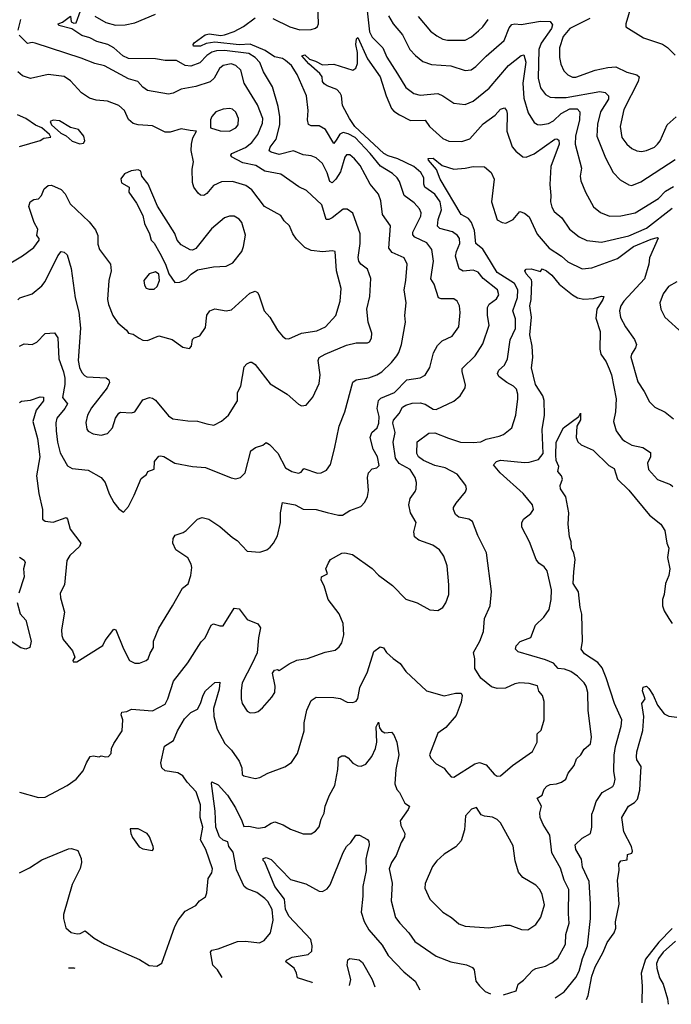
# Model space of a CAD drawing. Extents: x 1246169 to 1426871, y 660025 to 763458.
# Tile 37 of 256: x 1282617 to 1286680, y 668640 to 674780. Entities that reach past the tile are written whole.
import ezdxf

# ---------------------------------------------------------------- set-up
doc = ezdxf.new("R2010")
doc.units = 0

msp = doc.modelspace()

# ---------------------------------------------------------------- linework, layer by layer
at = {"layer": '0CON20XD'}
for points in [[(1284195, 674787.6), (1284302.5, 674735), (1284365, 674717.5), (1284435, 674718.9), (1284462.7, 674727.3), (1284475, 674738), (1284480, 674755), (1284477.2, 674875)], [(1284782.4, 674855), (1284799, 674705), (1284815, 674672.3), (1284880.8, 674605), (1284907, 674547), (1284973.2, 674443.3), (1285025, 674356.9), (1285075, 674320), (1285115, 674310), (1285225, 674319.6), (1285256.5, 674306.5), (1285325, 674260.6), (1285395, 674251.4), (1285445, 674272.1), (1285545, 674353.5), (1285665.4, 674495), (1285745, 674556.9), (1285761.7, 674561.7), (1285772.7, 674515), (1285754.8, 674384.8), (1285761.3, 674291.3), (1285788.7, 674198.7), (1285825, 674140), (1285845, 674127.8), (1285865, 674124.5), (1285915, 674132.9), (1285945, 674149.6), (1285994.1, 674195.9), (1286048.6, 674225), (1286093.8, 674225), (1286110, 674205), (1286107.7, 674155), (1286083.8, 674055), (1286080, 674005), (1286120, 673855), (1286111.5, 673805), (1286115.7, 673775), (1286144.4, 673705), (1286195, 673614.2), (1286238, 673578), (1286295, 673555.5), (1286365, 673557.9), (1286455, 673575.4), (1286600.5, 673665), (1286645, 673710.8), (1286695, 673740)], [(1286439.5, 674905), (1286396, 674755), (1286396.7, 674735), (1286507, 674667), (1286625, 674627.8), (1286657.1, 674607.1), (1286705, 674559.2)], [(1282615, 672744.3), (1282645, 672758.9), (1282695.5, 672754.5), (1282725, 672770), (1282775, 672822.9), (1282835, 672826.7), (1282855, 672796.7), (1282860.4, 672665), (1282890.9, 672585), (1282898.7, 672545), (1282898.7, 672505), (1282884.5, 672424.5), (1282914.4, 672385), (1282898.2, 672355), (1282849.6, 672295), (1282843.4, 672266.6), (1282844.6, 672215.4), (1282852.9, 672145), (1282869.1, 672079.1), (1282915, 671998), (1282945, 671981.1), (1283045, 671971.5), (1283126.1, 671926.1), (1283149.4, 671895), (1283175, 671823.3), (1283205, 671768.8), (1283235, 671730), (1283265, 671708.8), (1283296.2, 671745), (1283330, 671815), (1283375, 671920), (1283407.5, 671945), (1283417, 671963), (1283455, 671977.5), (1283458, 672025), (1283485, 672058.8), (1283495, 672061.2), (1283515, 672056), (1283585.5, 672015.5), (1283694.6, 671994.6), (1283775, 671987.1), (1283935, 671924.2), (1283965, 671918), (1283995, 671926.2), (1284024, 671955), (1284058.3, 672091.7), (1284088.3, 672111.7), (1284132.9, 672127.1), (1284155, 672143.8), (1284175, 672132), (1284227.4, 672077.4), (1284274.4, 671985), (1284315, 671963.3), (1284355, 671953.1), (1284371.9, 671958.1), (1284388.8, 671981.2), (1284475, 671951.5), (1284496.3, 671953.7), (1284529.7, 671970.3), (1284555, 672006.7), (1284580.6, 672105), (1284610, 672245), (1284644.6, 672335.4), (1284695, 672520), (1284715, 672533.5), (1284795, 672547.5), (1284845, 672566.1), (1284875.5, 672585), (1284935, 672642.2), (1284969.4, 672685), (1284981.9, 672705), (1284997.1, 672755), (1285021.9, 672895), (1285019.4, 672935), (1285027.5, 673015), (1285013.6, 673095), (1285026, 673154), (1285033.6, 673255), (1285015.3, 673295.3), (1284939.1, 673329.1), (1284919.4, 673355), (1284929.5, 673495), (1284878.5, 673565), (1284869.1, 673650.9), (1284855, 673691.4), (1284802.7, 673755), (1284741.2, 673871.2), (1284705, 673913.5), (1284675, 673936.7), (1284655, 673937.5), (1284645, 673924), (1284618.1, 673831.9), (1284587.5, 673785), (1284565, 673762.2), (1284550.7, 673770.7), (1284534.6, 673825), (1284505, 673882.9), (1284465, 673918.1), (1284435, 673930.6), (1284385, 673938.2), (1284325, 673962.3), (1284235, 673940.4), (1284185, 673953.4), (1284173.3, 673963.3), (1284178.5, 673985), (1284217.3, 674035), (1284238.7, 674125), (1284239.6, 674175), (1284228.4, 674238.4), (1284192.6, 674362.6), (1284138.2, 674455), (1284114.5, 674514.5), (1284084.6, 674545), (1284045, 674570), (1283895, 674587.7), (1283845, 674586.5), (1283815, 674577.2), (1283785, 674557), (1283739.4, 674510.6), (1283685, 674491.6), (1283648, 674495), (1283595, 674526.2), (1283525, 674526.8), (1283465, 674536.6), (1283295, 674538.3), (1283259.7, 674555), (1283204.1, 674604.1), (1283166.5, 674626.5), (1283097.5, 674645), (1283055, 674666.9), (1283005, 674682.9), (1282942.9, 674722.9), (1282861.2, 674745), (1282858, 674755), (1282885, 674765.3), (1282935, 674802.5), (1282937.6, 674767.6), (1282955, 674758.6), (1282969.1, 674760.9), (1282996, 674835)], [(1283085, 674801.9), (1283155, 674762.3), (1283215, 674746.1), (1283275, 674748.9), (1283335, 674760.6), (1283465, 674815.4)], [(1284535, 671707.8), (1284605, 671691.1), (1284629.1, 671690.9), (1284675, 671718.6), (1284745, 671744), (1284768.7, 671771.3), (1284785, 671807.5), (1284791.4, 671845), (1284786.9, 671925), (1284792, 671955), (1284815, 671980), (1284845, 671986.2), (1284858.8, 672001.2), (1284848.1, 672055), (1284821.1, 672101.1), (1284802, 672175), (1284813.8, 672205), (1284846.2, 672235), (1284856.8, 672263.3), (1284859.4, 672305), (1284846.1, 672355), (1284854.2, 672405.8), (1284870, 672420), (1284953.8, 672456.2), (1285030.8, 672535), (1285115, 672547.8), (1285145, 672563.1), (1285175, 672612), (1285196.7, 672703.3), (1285222.3, 672747.7), (1285252.1, 672777.9), (1285313.7, 672806.3), (1285356.2, 672865), (1285364.7, 672955), (1285360, 672995), (1285345.6, 673025), (1285325, 673040), (1285245, 673039.4), (1285228.8, 673045), (1285201.2, 673131.2), (1285180, 673165), (1285196.9, 673275), (1285186.7, 673346.7), (1285155, 673388.2), (1285081.9, 673425), (1285068.3, 673438.3), (1285068.4, 673455), (1285118.9, 673555), (1285120, 673575), (1285109.9, 673599.9), (1285077.7, 673637.7), (1285015.4, 673685), (1284985, 673771.2), (1284970.6, 673795), (1284941.3, 673821.3), (1284866.6, 673866.6), (1284802.9, 673945), (1284708.6, 674045), (1284665, 674069.3), (1284635, 674077.1), (1284613.1, 674066.9), (1284595, 674036.2), (1284575, 674007.5), (1284525, 674095.5), (1284485, 674117.8), (1284435, 674118.1), (1284417.8, 674127.8), (1284411.1, 674155), (1284415.2, 674215), (1284406.4, 674305), (1284348.3, 674438.3), (1284311.8, 674495), (1284275, 674526.3), (1284255, 674537.5), (1284205, 674549), (1284147.5, 674587.5), (1284055, 674627.3), (1283985, 674624.2), (1283835, 674639.6), (1283778.9, 674631.1), (1283745, 674614.7), (1283700, 674615), (1283698, 674625), (1283705, 674636.2), (1283773.6, 674686.4), (1283798, 674692), (1283872.2, 674682.2), (1283895, 674685.4), (1283955, 674706.1), (1284012.9, 674737.1), (1284085, 674791.5)], [(1284917.3, 674805), (1284945.5, 674755), (1285005.2, 674685.2), (1285050.5, 674595), (1285085, 674556.7), (1285130.2, 674520.2), (1285185, 674500.9), (1285305, 674491.8), (1285395, 674463.1), (1285432.2, 674467.8), (1285462.4, 674487.6), (1285525, 674553.3), (1285638.8, 674651.2), (1285669.8, 674730.2), (1285685, 674750), (1285705, 674755.6), (1285745, 674750.9), (1285865, 674772.3), (1285925, 674768.2), (1285938.9, 674748.9), (1285932.8, 674725), (1285868.4, 674635), (1285853.8, 674595), (1285850.2, 674415), (1285864.8, 674354.8), (1285895, 674313.5), (1285925, 674297.9), (1285954.7, 674294.7), (1286025, 674295.7), (1286235, 674332.6), (1286267.2, 674327.2), (1286287.9, 674305), (1286288.7, 674285), (1286239.6, 674205), (1286220.9, 674129.1), (1286216.4, 674055), (1286269.8, 673919.8), (1286318.1, 673828.1), (1286360.9, 673780.9), (1286415, 673750), (1286435, 673745.6), (1286491.2, 673768.8), (1286705, 673909.6)], [(1285101, 674801), (1285178.5, 674708.5), (1285219.2, 674679.2), (1285255, 674659.6), (1285285, 674652.7), (1285395, 674653.8), (1285435, 674674.5), (1285478.3, 674711.7), (1285504.1, 674735.9), (1285537.7, 674782.3)], [(1286171.7, 674788.3), (1286047.3, 674725), (1286005.4, 674675), (1285983.9, 674605), (1285982.9, 674545), (1285992.2, 674502.2), (1286011.1, 674461.1), (1286036.1, 674436.1), (1286065, 674422.5), (1286085, 674421.8), (1286205.3, 674464.7), (1286285, 674482.9), (1286335, 674487.5), (1286402.7, 674452.7), (1286466, 674436), (1286480, 674425), (1286473.6, 674395), (1286385, 674220), (1286360.9, 674115), (1286372.7, 674045), (1286402.9, 674005), (1286435, 673978.1), (1286465, 673963.1), (1286495, 673959.4), (1286525, 673964.4), (1286574.6, 673985.4), (1286595, 674004.2), (1286610, 674025), (1286655, 674124.4), (1286711.1, 674175)], [(1282606.9, 674715), (1282625, 674782.5)], [(1282605, 673033.3), (1282617.5, 673045), (1282695, 673070.8), (1282755, 673120.8), (1282775, 673147.5), (1282855, 673307.5), (1282875, 673334), (1282895, 673331.4), (1282914, 673314), (1282939.1, 673229.1), (1282962.5, 673045), (1282986.2, 672956.2), (1282996.2, 672856.2), (1282981.3, 672655), (1282990.6, 672610.6), (1283005, 672580), (1283020.5, 672560.5), (1283035, 672553.6), (1283156.4, 672546.4), (1283172, 672535), (1283176.9, 672516.9), (1283163.1, 672485), (1283065, 672360), (1283040, 672315), (1283028.8, 672268.8), (1283035.9, 672225.9), (1283045, 672213.8), (1283075, 672198), (1283125, 672188.6), (1283165, 672200.8), (1283195.7, 672235), (1283214.4, 672295.6), (1283235, 672326.7), (1283246.4, 672333.6), (1283315, 672328), (1283335, 672334), (1283385, 672410), (1283426.1, 672423.9), (1283445, 672420.8), (1283465, 672407.1), (1283545, 672310), (1283571.4, 672291.4), (1283665, 672278.9), (1283725, 672277.5), (1283785, 672260), (1283827.3, 672252.7), (1283875, 672277.5), (1283919.2, 672315), (1283975, 672402.5), (1283974.3, 672455), (1283995.6, 672495), (1284016.2, 672615), (1284032.5, 672635), (1284055, 672643.8), (1284065, 672643.8), (1284085, 672630), (1284178.8, 672508.8), (1284285.4, 672445.4), (1284355, 672382), (1284375, 672372), (1284404.1, 672375.9), (1284445, 672426.2), (1284485, 672512.5), (1284491.1, 672565), (1284479.2, 672655), (1284485, 672673.3), (1284521.2, 672695), (1284655, 672750.8), (1284715, 672765.6), (1284785, 672766), (1284797.9, 672772.1), (1284811.4, 672795), (1284813.1, 672825), (1284789.4, 672895), (1284781.8, 672975), (1284799.5, 673055), (1284806.1, 673166.1), (1284785.5, 673225), (1284745, 673255.6), (1284731.2, 673275), (1284727.8, 673297.8), (1284739.3, 673385), (1284739.2, 673445), (1284693.8, 673573.8), (1284658.6, 673598.6), (1284635, 673599.4), (1284565, 673544.6), (1284545, 673534.6), (1284528.8, 673535), (1284502.2, 673625), (1284405.7, 673715), (1284358.2, 673738.2), (1284245, 673816.7), (1284145, 673836.2), (1284090.4, 673870.4), (1284008, 673888), (1283938.6, 673925), (1283934.4, 673935), (1283940.8, 673945), (1284025, 673982.5), (1284064.7, 674015), (1284102, 674065), (1284130.3, 674135), (1284133.2, 674165), (1284099.9, 674249.9), (1284016.9, 674385), (1283996.9, 674465), (1283965, 674494.6), (1283935, 674504.5), (1283886.1, 674493.9), (1283863.4, 674476.6), (1283829.1, 674415), (1283805, 674393.9), (1283715, 674364.6), (1283625, 674347.5), (1283575, 674321.4), (1283545, 674315.7), (1283415, 674339.5), (1283385, 674360), (1283354.1, 674394.1), (1283295, 674411.8), (1283145, 674492.2), (1283085, 674507.5), (1283001.2, 674541.2), (1282714, 674635), (1282695, 674638), (1282665, 674632.2), (1282613.4, 674683.4)], [(1283205, 670266.7), (1283255.7, 670345), (1283260, 670415), (1283250, 670445), (1283255, 670462.5), (1283285, 670466.7), (1283315, 670480), (1283445, 670470.6), (1283525, 670512), (1283541.5, 670545), (1283577.1, 670655), (1283665, 670769.4), (1283749.2, 670900.8), (1283774.2, 670925), (1283812, 671005), (1283825, 671012.5), (1283865, 670999.4), (1283885, 671001.2), (1283955, 671110.8), (1283985, 671107.1), (1284035, 671040.8), (1284102.8, 671012.8), (1284117.9, 670987.9), (1284105.5, 670925), (1284098.6, 670831.4), (1284067.1, 670765), (1284005.4, 670645), (1283997.4, 670597.4), (1283998.9, 670545), (1284004.4, 670515), (1284035, 670467.1), (1284055, 670456.7), (1284085, 670459.1), (1284105, 670466.7), (1284131.4, 670488.6), (1284189.4, 670555), (1284208.1, 670585), (1284211.1, 670625), (1284194.3, 670705), (1284205, 670723.3), (1284225, 670727.5), (1284235, 670722.5), (1284297.1, 670762.9), (1284344.5, 670785.5), (1284412.6, 670797.4), (1284523, 670837), (1284585, 670848.6), (1284610.3, 670869.7), (1284625.5, 670894.5), (1284638.9, 670945), (1284633.3, 671015), (1284609.5, 671075), (1284540, 671165), (1284515, 671248.8), (1284496.2, 671285), (1284500, 671305), (1284536.7, 671325), (1284526.7, 671355), (1284542.5, 671392.5), (1284555.9, 671414.1), (1284625, 671453.8), (1284645, 671455.8), (1284692.5, 671445), (1284815, 671358), (1284855, 671316), (1284941.5, 671251.5), (1285025, 671166.2), (1285095, 671144.2), (1285175, 671100.4), (1285224.3, 671095.7), (1285255, 671114.2), (1285275, 671143.8), (1285292.5, 671195), (1285293.6, 671255), (1285282.7, 671375), (1285261.5, 671435), (1285235.3, 671475.3), (1285192.6, 671502.6), (1285105.8, 671535), (1285080, 671555), (1285075.7, 671585.7), (1285088.8, 671645), (1285054.3, 671705), (1285043.3, 671755), (1285052.5, 671795), (1285082.9, 671837.1), (1285090, 671855), (1285092.5, 671895), (1285082.5, 671925), (1285052.2, 671975), (1284982.7, 672012.7), (1284960.4, 672045), (1284945.3, 672145), (1284958.4, 672205), (1284944.3, 672265), (1284947.6, 672282.4), (1284983.8, 672325), (1285004.6, 672365), (1285025, 672377.1), (1285065, 672389.8), (1285115, 672391.3), (1285145, 672383.1), (1285195, 672351.2), (1285215, 672350), (1285325, 672400.8), (1285364, 672435), (1285394.2, 672485), (1285396.8, 672503.2), (1285375.6, 672585), (1285376.9, 672605), (1285456.5, 672685), (1285505, 672759.2), (1285545.5, 672875), (1285534.6, 672935), (1285534.7, 672985.3), (1285545, 673005.6), (1285590.2, 673039.7), (1285604.5, 673065), (1285597.5, 673095), (1285507, 673167), (1285475, 673205.5), (1285445, 673218.9), (1285382.5, 673212.5), (1285356.9, 673226.9), (1285335.3, 673305), (1285340.9, 673335), (1285362, 673385), (1285360, 673415), (1285346.5, 673435), (1285315, 673456.8), (1285237.9, 673477.9), (1285221.9, 673491.9), (1285226.3, 673533.7), (1285248.4, 673595), (1285238.4, 673645), (1285205, 673693.1), (1285143.9, 673735), (1285137.6, 673755), (1285137.5, 673795), (1285117.8, 673827.8), (1285074.5, 673865), (1284975, 673913.6), (1284915, 673930.5), (1284886.8, 673946.8), (1284706.4, 674115), (1284673.5, 674163.5), (1284630.6, 674245), (1284624.4, 674305), (1284615, 674322), (1284595.4, 674345.4), (1284535, 674367.1), (1284515, 674380.8), (1284504.4, 674395), (1284502.9, 674425), (1284489.5, 674445), (1284419.5, 674505), (1284375.5, 674555), (1284395, 674561.8), (1284424.4, 674534.4), (1284462.5, 674522.5), (1284505, 674500), (1284575, 674504), (1284695, 674465.5), (1284712.7, 674477.3), (1284723.2, 674506.8), (1284723.7, 674575), (1284712.4, 674625), (1284718.3, 674661.7), (1284725, 674668.8), (1284785, 674536.7), (1284864.1, 674425), (1284902.6, 674305), (1284936.2, 674226.2), (1284949.6, 674209.6), (1284985, 674186.8), (1285055, 674152.3), (1285145, 674154.4), (1285172.5, 674115), (1285255, 674038.6), (1285293.6, 674023.6), (1285375, 674020), (1285425, 674036.7), (1285508.1, 674131.9), (1285581.1, 674185), (1285615, 674221.5), (1285641.2, 674231.2), (1285652.5, 674215), (1285656.7, 674195), (1285654.7, 674085), (1285688, 673988), (1285710.2, 673960.2), (1285755, 673925.6), (1285775, 673922.2), (1285825, 673944.6), (1285954.2, 674035.8), (1285966.9, 674036.9), (1285978.7, 674028.7), (1285980.4, 674005), (1285930, 673865), (1285922.6, 673752.6), (1285930, 673685), (1285926.4, 673645), (1285935, 673612), (1285950, 673585), (1285996.7, 673545), (1286045.6, 673475), (1286105, 673426.7), (1286154, 673404), (1286245, 673392.1), (1286415, 673432.4), (1286525, 673481.2), (1286686.4, 673605)], [(1282481.9, 673218.1), (1282635, 673308.6), (1282705, 673359.4), (1282738.6, 673405), (1282739.2, 673415), (1282724.4, 673435), (1282730.9, 673475), (1282707.5, 673515), (1282674.4, 673615), (1282682, 673645), (1282705, 673660), (1282735, 673663.8), (1282753.8, 673685), (1282768.8, 673725), (1282794.5, 673745.5), (1282815, 673748.1), (1282875, 673721.1), (1282901.4, 673695), (1282931.9, 673631.9), (1283049.8, 673519.8), (1283089.8, 673469.8), (1283104.4, 673435), (1283105, 673380), (1283115, 673346.7), (1283184.2, 673255), (1283187.5, 673215), (1283172.5, 673155), (1283165.6, 673035), (1283170, 673005), (1283198.6, 672935), (1283229.7, 672889.7), (1283283.3, 672845), (1283296.2, 672826.2), (1283325, 672819.2), (1283361.2, 672795), (1283385, 672782.5), (1283415, 672780), (1283485, 672808), (1283567.5, 672785), (1283635, 672738), (1283675, 672730), (1283688.8, 672745), (1283694.2, 672785.8), (1283705, 672796.2), (1283740.8, 672809.2), (1283775, 672861.2), (1283785, 672937.5), (1283802, 672965), (1283835, 672976.9), (1283905, 672964.4), (1283938.7, 672971.3), (1284052, 673075), (1284085, 673088), (1284099.7, 673079.7), (1284109.2, 673065), (1284140.8, 672965), (1284177.5, 672925), (1284224, 672845), (1284255, 672806.2), (1284275, 672792), (1284295, 672789.2), (1284375.4, 672824.6), (1284469.3, 672840.7), (1284525, 672864.4), (1284589.5, 672935), (1284614.6, 673025.4), (1284621.8, 673105), (1284593.1, 673215), (1284583.3, 673335), (1284565, 673340), (1284507, 673333), (1284435, 673340.6), (1284395, 673360), (1284342.6, 673412.6), (1284320.8, 673445), (1284300, 673495), (1284267, 673527), (1284245, 673560), (1284144.7, 673614.7), (1284065, 673720), (1284026.9, 673746.9), (1283945, 673770.4), (1283875, 673770), (1283825, 673746.7), (1283785, 673697.1), (1283765, 673684.3), (1283745, 673686.9), (1283729.1, 673699.1), (1283703.5, 673735), (1283694.6, 673764.6), (1283692.4, 673847.6), (1283701.1, 673895), (1283687.1, 673965), (1283687.5, 674005), (1283695.9, 674044.1), (1283720, 674085), (1283680.7, 674089.3), (1283625, 674099.4), (1283555, 674078.9), (1283525, 674078.1), (1283445, 674117.8), (1283355, 674123.8), (1283325, 674133.6), (1283295, 674157.1), (1283270, 674215), (1283235.3, 674245.3), (1283165, 674271.4), (1283095, 674279.5), (1283051.7, 674291.7), (1283003.1, 674325), (1282935, 674399.5), (1282895, 674425.4), (1282795, 674437.9), (1282685, 674412.9), (1282635, 674430), (1282606.1, 674456.1)], [(1282615, 673989.4), (1282745, 674027.5), (1282768.3, 674041.7), (1282811.7, 674048.3), (1282803.3, 674065), (1282756.2, 674106.2), (1282715, 674122.5), (1282655, 674164.2), (1282602.5, 674187.5)], [(1283925, 674084.3), (1283964.5, 674105.5), (1283979.4, 674125), (1283982.1, 674165), (1283965, 674203.1), (1283945, 674222.1), (1283925, 674227.3), (1283885, 674222.9), (1283841.2, 674205), (1283815, 674176.7), (1283806.2, 674155), (1283806.4, 674106.4), (1283866.8, 674086.8), (1283925, 674084.3)], [(1282993, 674007), (1283015, 674010), (1283022.5, 674025), (1283016.7, 674055), (1282983.3, 674095), (1282935, 674107.5), (1282865, 674148.8), (1282826.1, 674153.9), (1282806.7, 674145), (1282816.2, 674125), (1282873.8, 674073.8), (1282906.7, 674056.7), (1282945, 674023.8), (1282993, 674007)], [(1284575, 670552.5), (1284616.4, 670546.4), (1284660, 670525), (1284695, 670522), (1284715, 670531.2), (1284725, 670547.5), (1284737.2, 670615), (1284786, 670714), (1284825, 670840), (1284865, 670870), (1284885, 670862.5), (1284905, 670834), (1284945, 670795.7), (1284990.6, 670765), (1285025.7, 670715), (1285154.4, 670594.4), (1285265, 670563.8), (1285335, 670581.2), (1285370, 670580), (1285376.7, 670565), (1285370, 670525), (1285338.3, 670441.7), (1285274.2, 670365.8), (1285225, 670330), (1285173.1, 670195), (1285180.8, 670175), (1285215, 670138.8), (1285263, 670113), (1285278.3, 670091.7), (1285308.6, 670058.6), (1285325, 670057.3), (1285455, 670138.9), (1285485, 670147.8), (1285525, 670133.8), (1285575, 670074.7), (1285595, 670062.9), (1285615, 670064.2), (1285690.4, 670129.6), (1285815, 670216.2), (1285843.1, 670275), (1285843.2, 670326.8), (1285869.4, 670350.6), (1285886.9, 670415), (1285887.4, 670527.4), (1285877.1, 670565), (1285855, 670593.8), (1285845, 670625.8), (1285795, 670641.2), (1285735, 670645.4), (1285705, 670639.1), (1285647.5, 670612.5), (1285595, 670608.5), (1285559.5, 670619.5), (1285493.3, 670673.3), (1285455.6, 670735), (1285454.2, 670795), (1285446, 670835), (1285486, 670905), (1285510, 670965), (1285515.7, 671045), (1285550, 671125), (1285559.1, 671215), (1285527.1, 671455), (1285473.1, 671563.1), (1285440.3, 671650.3), (1285417.5, 671665), (1285355, 671678.1), (1285335.5, 671695.5), (1285321.4, 671725), (1285322.4, 671737.6), (1285339.2, 671765), (1285397.8, 671835), (1285403.3, 671855), (1285399.5, 671875), (1285345.2, 671945.2), (1285270, 671985), (1285205, 672000.7), (1285135, 672031.5), (1285104.4, 672055), (1285094.3, 672075), (1285095, 672147.5), (1285168.2, 672201.8), (1285205, 672203.1), (1285290.2, 672170.3), (1285365, 672146.2), (1285445, 672143.8), (1285492.2, 672147.8), (1285525.5, 672164.5), (1285607.2, 672182.8), (1285635, 672194.3), (1285685.4, 672234.6), (1285710, 672315), (1285724.4, 672415), (1285724.3, 672445), (1285715.5, 672475.5), (1285695.6, 672495.6), (1285655, 672516.9), (1285605.6, 672555), (1285597.1, 672575), (1285605.6, 672595), (1285640, 672625), (1285658.8, 672665), (1285675, 672783.3), (1285707.8, 672855), (1285708.8, 672915), (1285693.2, 672965), (1285721.9, 673048.1), (1285722.8, 673095), (1285702.9, 673135), (1285595, 673204.8), (1285529.2, 673310.8), (1285505, 673350.3), (1285461.8, 673385), (1285453.9, 673465), (1285435, 673516.5), (1285415, 673539.7), (1285369.1, 673565), (1285238.4, 673785), (1285216.4, 673846.4), (1285166.2, 673905), (1285164.7, 673915.3), (1285195, 673916.8), (1285251.2, 673871.2), (1285325, 673848.9), (1285395, 673854), (1285445, 673865.4), (1285515, 673862.5), (1285556.5, 673826.5), (1285576.2, 673786.2), (1285560, 673645), (1285595, 673532.9), (1285625, 673515.7), (1285647.9, 673512.1), (1285695.3, 673534.7), (1285735, 673583.8), (1285764.3, 673574.3), (1285795, 673550), (1285843.7, 673443.7), (1285918.5, 673355), (1285995.2, 673305.2), (1286035, 673271.1), (1286125, 673227.1), (1286185, 673232.7), (1286345, 673291.9), (1286445, 673366), (1286555, 673411.7), (1286595, 673422.5), (1286598.8, 673418.8), (1286544.4, 673295), (1286540.6, 673255), (1286512.7, 673165), (1286384.6, 673025), (1286364.6, 672995), (1286357.9, 672965), (1286364, 672924), (1286395, 672864.4), (1286450, 672785), (1286462.9, 672755), (1286458.1, 672735), (1286432.2, 672695), (1286428.5, 672675), (1286471.9, 672521.9), (1286512, 672462), (1286545, 672396.7), (1286576.7, 672365), (1286642.8, 672332.8), (1286695, 672291.4)], [(1283585, 673141.2), (1283615, 673144), (1283655, 673160), (1283685.6, 673194.4), (1283725, 673220), (1283825, 673240), (1283905, 673244), (1283945.4, 673264.6), (1284001.4, 673335), (1284012.9, 673365), (1284024.3, 673435.7), (1284001.9, 673515), (1283985, 673537.5), (1283955, 673554.2), (1283925, 673554.2), (1283895, 673544.2), (1283813.9, 673476.1), (1283715, 673353.3), (1283695, 673343.8), (1283680, 673345), (1283625, 673376.7), (1283600, 673405), (1283585, 673447.5), (1283477.1, 673617.1), (1283418.8, 673755), (1283378.8, 673805), (1283373.3, 673835), (1283355, 673844), (1283312.7, 673837.3), (1283271.2, 673818.8), (1283248.3, 673788.3), (1283252.3, 673762.3), (1283300, 673735), (1283297.5, 673705), (1283346.2, 673636.2), (1283385, 673560), (1283395, 673510), (1283426, 673445), (1283436.2, 673406.2), (1283455, 673386.7), (1283492, 673325), (1283525.9, 673255.9), (1283547.1, 673195), (1283585, 673141.2)], [(1283425, 673099.2), (1283455, 673100.8), (1283475, 673116), (1283489.6, 673155), (1283485, 673193.8), (1283465, 673208), (1283425, 673195.6), (1283391.9, 673155), (1283394.4, 673124.4), (1283405, 673106.2), (1283425, 673099.2)], [(1285634.3, 668700), (1285714, 668725), (1285724.7, 668765.3), (1285759.2, 668790.8), (1285817.4, 668852.6), (1285835, 668863.3), (1285895, 668877.5), (1285935, 668898.5), (1285972.3, 668927.7), (1286020, 669015), (1286022.8, 669075), (1286044.2, 669145), (1286038.4, 669205), (1286040.4, 669355), (1286011.6, 669415), (1285989, 669489), (1285936.2, 669585), (1285923.5, 669695), (1285880.9, 669760.9), (1285862.5, 669805), (1285860.9, 669835), (1285870.6, 669875), (1285843.3, 669925), (1285875.4, 669944.6), (1285888, 669982), (1285905, 670001.1), (1285925, 670011.2), (1285964.6, 670015.4), (1285996.2, 670025), (1286022.5, 670045), (1286037.9, 670082.1), (1286075, 670130), (1286090.1, 670169.9), (1286116.7, 670195), (1286137.9, 670232.1), (1286176.9, 670265), (1286182.5, 670305), (1286162.7, 670475), (1286160, 670585), (1286149.6, 670625), (1286137.1, 670645), (1286096, 670686), (1286054.4, 670715), (1286015, 670730.7), (1285975, 670733.8), (1285945, 670766.9), (1285895, 670788.4), (1285725, 670838), (1285708.8, 670855), (1285712.5, 670875), (1285737, 670903), (1285805, 670927.5), (1285833.8, 671005), (1285885, 671053.8), (1285918.8, 671101.2), (1285931.1, 671165), (1285933.1, 671225), (1285906.2, 671343.8), (1285888.3, 671368.3), (1285855, 671392), (1285837.5, 671415), (1285796.5, 671525), (1285748.6, 671615), (1285748, 671642), (1285758.8, 671665), (1285805, 671701.2), (1285821.2, 671725), (1285813.8, 671755), (1285757.5, 671825), (1285614.1, 671954.1), (1285572.5, 672005), (1285591.1, 672025), (1285615, 672033.9), (1285765, 672019.3), (1285795, 672021.2), (1285852, 672038), (1285881.1, 672075), (1285876, 672224), (1285889.6, 672315), (1285888.5, 672405), (1285878.8, 672435), (1285833.8, 672505), (1285808.8, 672608.8), (1285817, 672673), (1285812.7, 672745), (1285798.4, 672815), (1285808.9, 672925), (1285798.2, 672995), (1285806.7, 673035), (1285811.1, 673145), (1285807.8, 673157.8), (1285775.6, 673195), (1285766, 673215), (1285775.7, 673224.3), (1285805.7, 673225.7), (1285865, 673210), (1285875, 673226.7), (1285902.5, 673215), (1285935, 673186.2), (1285980.7, 673130.7), (1286063.7, 673063.7), (1286095, 673045.7), (1286135, 673038.1), (1286195, 673041.9), (1286245, 673057.1), (1286260, 673055), (1286254.3, 673035), (1286216.7, 672975), (1286208.9, 672918.9), (1286237.1, 672835), (1286234.5, 672725), (1286240, 672695), (1286275, 672647.1), (1286293.7, 672603.7), (1286308.2, 672565), (1286336.2, 672415), (1286332.1, 672335), (1286320.5, 672275), (1286335.5, 672215.5), (1286374.2, 672165), (1286391.4, 672151.4), (1286435, 672127.8), (1286503.1, 672113.1), (1286550.9, 672080.9), (1286550.6, 672055), (1286531.9, 672015), (1286537.5, 671975), (1286593.9, 671913.9), (1286675, 671881.9), (1286689.4, 671869.4)], [(1286715, 673145.5), (1286662.6, 673117.4), (1286628.6, 673071.4), (1286609.2, 673015), (1286615.8, 672975), (1286640, 672925), (1286750, 672825)], [(1282615, 672394), (1282627.9, 672402.1), (1282685, 672407.5), (1282745, 672428.9), (1282765.4, 672425.4), (1282765, 672403.9), (1282720.4, 672345), (1282699.4, 672275), (1282728.3, 672168.3), (1282741.9, 672055), (1282721.5, 671935), (1282736.4, 671825), (1282758.5, 671725), (1282760, 671665), (1282775, 671652.5), (1282825, 671647.1), (1282906.2, 671676.2), (1282915.6, 671665), (1282932.3, 671602.3), (1282998, 671515), (1282989.2, 671495), (1282930.5, 671439.5), (1282911.8, 671408.2), (1282896.5, 671255), (1282868.6, 671205), (1282871.4, 671175), (1282897.5, 671085), (1282878.1, 670975), (1282880.3, 670940.3), (1282888, 670915), (1282946.2, 670845), (1282960, 670805), (1282947.5, 670785), (1282950, 670775), (1282972.5, 670775), (1283135, 670876.7), (1283151.1, 670908.9), (1283205, 670978.8), (1283216.2, 670975), (1283265, 670857.5), (1283302.5, 670785), (1283335, 670766.7), (1283365, 670766.7), (1283405, 670784), (1283417.5, 670795), (1283429.7, 670830.3), (1283452, 670865), (1283451.2, 670905), (1283484.3, 670985), (1283569.2, 671125), (1283632.5, 671235), (1283667.5, 671262.5), (1283684.2, 671315), (1283690, 671365), (1283687.1, 671385), (1283665, 671424.2), (1283590, 671475), (1283572.5, 671515), (1283574.3, 671545.7), (1283586.7, 671565), (1283636.8, 671583.2), (1283654.3, 671595.7), (1283725, 671666), (1283755, 671675.8), (1283796.3, 671666.3), (1283865, 671620.8), (1283945, 671550.8), (1283973.4, 671533.4), (1284035, 671466.7), (1284115, 671458.8), (1284157.5, 671475), (1284178.3, 671491.7), (1284200, 671515), (1284225, 671562.5), (1284242.5, 671645), (1284242.5, 671705), (1284255, 671768.8), (1284335, 671754), (1284385, 671726.9), (1284465, 671725.4), (1284535, 671707.8)], [(1285956.9, 668681.1), (1286011.9, 668718.1), (1286085, 668807.1), (1286105, 668845.8), (1286126.7, 668925), (1286158.2, 669005), (1286177.3, 669175), (1286177.5, 669265), (1286167.6, 669405), (1286126.6, 669495), (1286120, 669545), (1286084.7, 669605), (1286080.8, 669635), (1286124.6, 669675.4), (1286175.7, 669705), (1286185.8, 669745), (1286184.5, 669825), (1286195, 669850), (1286211.5, 669905), (1286248.9, 669961.1), (1286315, 669998.9), (1286325, 670014), (1286330, 670045), (1286321.9, 670091.9), (1286323.4, 670193.4), (1286332.6, 670247.4), (1286368.2, 670375), (1286371.2, 670415), (1286326.8, 670515), (1286275.2, 670675.2), (1286248.5, 670738.5), (1286222.6, 670772.6), (1286140, 670825), (1286118.5, 670855), (1286127.2, 670902.8), (1286122.9, 671072.9), (1286111.3, 671115), (1286101.3, 671211.3), (1286067.5, 671265), (1286072.4, 671337.6), (1286081.5, 671415), (1286073.1, 671453.1), (1286058.1, 671485), (1286055.8, 671525), (1286045.8, 671555), (1286036.9, 671635), (1286042.2, 671705), (1286022.5, 671805), (1285988.9, 671855), (1285987.1, 671875), (1286002.5, 671915), (1285995.7, 671935), (1285972, 671962), (1285979.1, 671995), (1285962.3, 672032.3), (1285959.4, 672065), (1285963.2, 672145), (1286007.1, 672235), (1286104.2, 672305), (1286115, 672326.2), (1286113.3, 672285), (1286091.2, 672245), (1286088.1, 672175), (1286097.9, 672147.9), (1286118.1, 672128.1), (1286192.9, 672095), (1286290.8, 672000.8), (1286325, 671981.2), (1286344.8, 671914.8), (1286415.5, 671845.5), (1286545, 671690.9), (1286615.4, 671635), (1286639.4, 671595), (1286652.3, 671515), (1286664, 671484), (1286657.1, 671427.1), (1286671.9, 671355), (1286664.8, 671315), (1286644.7, 671265), (1286635.5, 671195), (1286624.5, 671165), (1286625.6, 671125), (1286635, 671094), (1286664.4, 671045), (1286686, 671015)], [(1282615, 671429.4), (1282645, 671409.2), (1282651.9, 671395), (1282641.4, 671355), (1282645.7, 671305), (1282611.2, 671205)], [(1282600.9, 671145), (1282620.5, 671075), (1282655.7, 671035), (1282688.2, 670905), (1282679.4, 670865), (1282655, 670854.6), (1282625, 670863.8), (1282565, 670902.9)], [(1282615, 669460), (1282679.1, 669490.9), (1282755, 669540), (1282921.2, 669608.8), (1282940.7, 669610.7), (1282979.3, 669599.3), (1282999.7, 669549.7), (1283002, 669525), (1282993.9, 669486.1), (1282945, 669386.7), (1282890.9, 669199.1), (1282890, 669175), (1282905.9, 669115.9), (1282938.8, 669088.8), (1282975, 669079.2), (1282995, 669082), (1283025, 669099.2), (1283081.7, 669051.7), (1283146.2, 669015), (1283365, 668920), (1283425, 668882.5), (1283473, 668877), (1283503.6, 668896.4), (1283584.5, 669125.5), (1283604.4, 669165.6), (1283648.3, 669221.7), (1283715, 669256.7), (1283737.5, 669285), (1283775, 669310), (1283784.3, 669335.7), (1283793.1, 669425), (1283815, 669460), (1283819.2, 669485), (1283777.8, 669605), (1283745.4, 669665), (1283758.6, 669745), (1283741.8, 669805), (1283744.5, 669885), (1283716.8, 669965), (1283661.1, 670025), (1283634.2, 670065), (1283602.6, 670082.6), (1283525, 670095.6), (1283504.4, 670115), (1283496.9, 670145), (1283519.4, 670250.6), (1283575.8, 670284.2), (1283600.6, 670345), (1283645, 670420.9), (1283685, 670460), (1283725, 670481.1), (1283745.4, 670515.4), (1283761.4, 670568.6), (1283776.4, 670595), (1283835, 670647.8), (1283865, 670650), (1283862, 670605), (1283826.2, 670485), (1283827.3, 670435), (1283847.9, 670355), (1283895.5, 670265.5), (1283937.5, 670225), (1283985.7, 670155.7), (1284002.5, 670115), (1284005, 670073.3), (1284015, 670064.2), (1284085, 670048.8), (1284115, 670054.3), (1284165, 670082), (1284270, 670120), (1284312.7, 670147.3), (1284348.5, 670205), (1284390, 670345), (1284390.8, 670395), (1284408.5, 670475), (1284435, 670534), (1284465, 670555.6), (1284575, 670552.5)], [(1286151.3, 668669.7), (1286162.4, 668695), (1286184.6, 668815.4), (1286205, 668873.3), (1286255.7, 668965), (1286280.8, 669025), (1286323.1, 669085), (1286335.3, 669115), (1286332.9, 669155), (1286354.4, 669265), (1286344, 669415), (1286356.2, 669475), (1286353.3, 669515), (1286366.1, 669533.9), (1286405, 669540), (1286407.5, 669575), (1286435, 669583.3), (1286438, 669595), (1286432.5, 669625), (1286384.4, 669715), (1286372.2, 669805), (1286412.9, 669875), (1286451.7, 669898.3), (1286469.7, 669920.3), (1286483.6, 669975), (1286488.4, 670055), (1286492, 670122), (1286464.5, 670165), (1286462.9, 670182.9), (1286465.7, 670215), (1286503, 670347), (1286508.8, 670435), (1286496.7, 670515), (1286518, 670545), (1286500.8, 670595), (1286505, 670618.8), (1286525, 670624.2), (1286539.2, 670609.2), (1286567, 670567), (1286594.7, 670504.7), (1286635, 670452.5), (1286665, 670436.2), (1286715, 670430)], [(1283879.2, 668807.6), (1283850, 668855), (1283820.8, 668885), (1283806, 668965), (1283815, 668977.5), (1283855, 668985.6), (1283975, 669030.8), (1284025, 669034.4), (1284113.3, 669023.3), (1284142.4, 669037.6), (1284181.5, 669085), (1284197.8, 669165), (1284192, 669232), (1284165, 669281.1), (1284145, 669299.6), (1284095, 669337.3), (1284035, 669361.1), (1284016.9, 669375), (1283968.7, 669478.7), (1283949.3, 669589.3), (1283920.8, 669625), (1283914.2, 669654.2), (1283885, 669664.3), (1283863.5, 669685), (1283840.6, 669745), (1283836.9, 669845), (1283812.5, 670017.5), (1283815, 670026.7), (1283855, 670007.8), (1283913.4, 669945), (1283962.1, 669865), (1284003.1, 669785), (1284015, 669748), (1284045, 669750.9), (1284105, 669738.8), (1284146, 669744), (1284185, 669770.6), (1284207.9, 669777.9), (1284259.1, 669759.1), (1284305, 669732), (1284385, 669702.5), (1284435, 669703.8), (1284461.2, 669718.8), (1284485, 669747.5), (1284496, 669795), (1284515, 669832.5), (1284522.9, 669875), (1284549.2, 669945), (1284581.9, 670005), (1284600.6, 670105), (1284605, 670177.5), (1284625, 670190), (1284645, 670190), (1284665, 670178), (1284695, 670144.4), (1284725, 670128.1), (1284745.8, 670125.8), (1284775, 670138.6), (1284812.2, 670185), (1284836.7, 670235), (1284844.5, 670275), (1284840.5, 670369.5), (1284855, 670400), (1284861.2, 670365), (1284873.3, 670345), (1284895, 670333.3), (1284935, 670336.2), (1284949.7, 670319.7), (1284969.4, 670275), (1284982.2, 670195), (1284963.1, 670105), (1284956.2, 670015), (1284968.8, 669978.8), (1284985, 669960), (1285018, 669895), (1285047.1, 669875), (1285039.5, 669855), (1284990, 669785), (1284992.9, 669755), (1285018.2, 669705), (1285017.5, 669685), (1284995, 669648.8), (1284965, 669568), (1284936, 669524), (1284920.9, 669485), (1284939.5, 669395), (1284932.9, 669285), (1284961.2, 669181.2), (1284986.7, 669145), (1285044.5, 669085), (1285082.1, 669032.1), (1285215, 668940.9), (1285305, 668905.4), (1285404.2, 668885.8), (1285440.3, 668870.3), (1285452, 668855), (1285462.5, 668785), (1285484.5, 668754.5), (1285519.1, 668719.1), (1285553.3, 668704.8)], [(1282615, 669963.8), (1282735, 669930), (1282775, 669932.5), (1282913.3, 670005), (1282968.8, 670045), (1283012.9, 670095), (1283032.9, 670145), (1283057.5, 670185), (1283075, 670188.8), (1283113.6, 670183.6), (1283125, 670190), (1283155, 670182.5), (1283170, 670185), (1283186.7, 670205), (1283188.8, 670235), (1283205, 670266.7)], [(1285785, 669104.4), (1285835, 669137.1), (1285867.5, 669182.5), (1285888.9, 669261.1), (1285875, 669323.8), (1285860, 669355), (1285835, 669382), (1285755, 669430.8), (1285726.9, 669465), (1285706.7, 669535), (1285695, 669627.5), (1285615, 669772.5), (1285595, 669792.5), (1285565, 669807.5), (1285515, 669812.5), (1285495, 669822.5), (1285465, 669867.5), (1285435, 669856), (1285396.7, 669815), (1285391.3, 669728.7), (1285370.2, 669659.8), (1285337.4, 669622.6), (1285264.6, 669575.4), (1285217.5, 669535), (1285190.7, 669499.3), (1285145.9, 669394.1), (1285144.4, 669365), (1285174, 669295), (1285255, 669214.2), (1285310.6, 669180.6), (1285355, 669142), (1285395, 669127.5), (1285543.4, 669116.6), (1285645, 669134.3), (1285674.2, 669134.2), (1285745.9, 669105.9), (1285785, 669104.4)], [(1283445, 669600), (1283450.7, 669609.3), (1283449.2, 669625), (1283427.5, 669685), (1283412.9, 669705), (1283355, 669734.7), (1283306.7, 669733.3), (1283309.2, 669705), (1283320.3, 669680.3), (1283363, 669623), (1283385, 669608.8), (1283445, 669600)], [(1284443.6, 668772.4), (1284440, 668775), (1284350, 668805), (1284343.3, 668835), (1284327.8, 668865), (1284276.2, 668905), (1284280, 668915), (1284316.3, 668933.7), (1284415, 668951.4), (1284438.1, 668971.9), (1284441.9, 669005), (1284431.9, 669045), (1284295, 669188.9), (1284275, 669234.2), (1284267.4, 669295), (1284207.1, 669375), (1284145.6, 669525.6), (1284135, 669537.5), (1284135, 669550), (1284154.2, 669555.8), (1284185, 669542), (1284305, 669419.1), (1284401.8, 669391.8), (1284485, 669344.6), (1284505, 669342.5), (1284535, 669360.6), (1284552.5, 669385), (1284633.3, 669586.7), (1284655, 669624), (1284681.7, 669648.3), (1284713.8, 669695), (1284735.7, 669695.7), (1284785, 669668.8), (1284794, 669655), (1284795.5, 669635), (1284781.1, 669575), (1284775.4, 669545), (1284777.2, 669475), (1284756, 669375), (1284756.8, 669315), (1284746.9, 669215), (1284765.5, 669155.5), (1284794.2, 669105), (1284878.3, 669008.3), (1284915, 668944.2), (1285013.4, 668843.4), (1285084, 668785), (1285112.3, 668730.8)], [(1286685, 669113.2), (1286602.4, 669027.6), (1286518.6, 668921.4), (1286492.3, 668835), (1286497.8, 668752.2), (1286496.2, 668655), (1286497, 668649.5)], [(1286705.7, 669034.3), (1286630.5, 668965), (1286600, 668925), (1286588.6, 668895), (1286589.4, 668865), (1286607.2, 668805), (1286629.7, 668765), (1286655.7, 668674.3), (1286659.8, 668639.9)], [(1284673.3, 668758.1), (1284681.4, 668795), (1284658.9, 668885), (1284663.1, 668916.9), (1284675, 668926.2), (1284735, 668917.1), (1284755, 668900.8), (1284814.3, 668795), (1284831.5, 668748.3)], [(1282921.7, 668867.2), (1282925, 668868.2), (1282955, 668867.1), (1282960.6, 668864.7)]]:
    msp.add_lwpolyline(points, dxfattribs=at)

doc.saveas('drawing.dxf')
